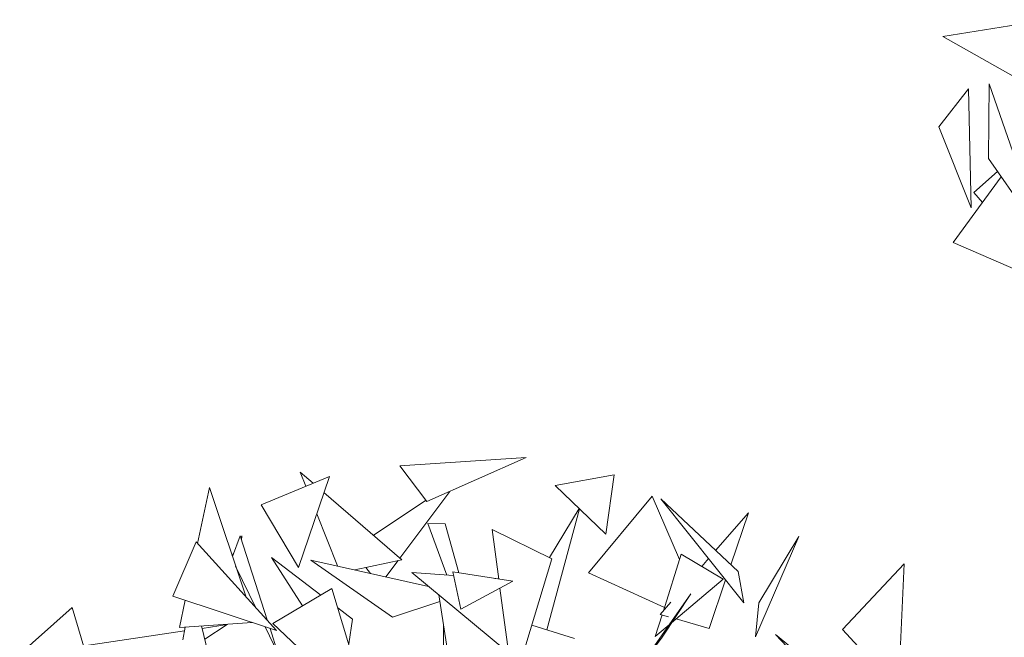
# Model space of a CAD drawing. Header units: metres. Extents: x -14.5 to 19.7, y -19.1 to 4.
# Tile 117 of 218: x 16.034 to 16.32, y 3.033 to 3.212. Entities that reach past the tile are written whole.
import ezdxf

# ---------------------------------------------------------------- set-up
doc = ezdxf.new("R2010")
doc.units = ezdxf.units.M
doc.layers.add('G-IMPT', color=7, linetype='Continuous', lineweight=5)
doc.layers.add('L-PLNT', color=7, linetype='Continuous', lineweight=5, true_color=0x005900)

# ---------------------------------------------------------------- blocks, each defined once
blk = doc.blocks.new('ÁRVORES ORNAMENTAIS - Pequeno e Médio Porte - Ipê-roxo-2976198-A')
at = {"layer": 'G-IMPT', "color": 253, "true_color": 0xaaaaaa}
for p, q in [((5.85735, 3.21211), (5.8272, 3.20721)), ((5.8272, 3.20721), (5.85953, 3.18892)), ((5.83461, 3.19209), (5.82601, 3.181)), ((5.83537, 3.15757), (5.83461, 3.19209)), ((5.84063, 3.19353), (5.8404, 3.17189)), ((5.85572, 3.14981), (5.84063, 3.19353)), ((5.83537, 3.15757), (5.82601, 3.181)), ((5.85572, 3.14981), (5.8404, 3.17189)), ((5.8362, 3.16195), (5.84303, 3.16811)), ((5.8302, 3.14743), (5.84411, 3.16656)), ((5.8362, 3.16195), (5.83864, 3.15904)), ((5.8302, 3.14743), (5.87975, 3.12595)), ((5.66962, 3.08273), (5.7063, 3.08511)), ((5.67752, 3.07237), (5.7063, 3.08511)), ((5.66962, 3.08273), (5.67752, 3.07237)), ((5.62943, 3.07141), (5.64919, 3.07963)), ((5.64025, 3.05322), (5.64919, 3.07963)), ((5.64236, 3.07679), (5.64073, 3.0809)), ((5.64447, 3.07767), (5.64073, 3.0809)), ((5.71469, 3.07699), (5.73187, 3.08005)), ((5.72945, 3.0629), (5.73187, 3.08005)), ((5.71469, 3.07699), (5.72945, 3.0629)), ((5.61092, 3.0602), (5.61439, 3.07637)), ((5.62503, 3.04461), (5.61439, 3.07637)), ((5.67025, 3.05543), (5.64761, 3.07497)), ((5.66968, 3.05593), (5.6841, 3.07528)), ((5.7428, 3.0739), (5.72442, 3.05162)), ((5.7428, 3.0739), (5.7508, 3.05549)), ((5.64025, 3.05322), (5.62943, 3.07141)), ((5.66201, 3.06254), (5.67725, 3.07272)), ((5.76777, 3.05202), (5.74539, 3.07313)), ((5.76942, 3.04298), (5.74539, 3.07313)), ((5.65153, 3.05365), (5.64552, 3.0688)), ((5.71229, 3.03511), (5.72179, 3.07021)), ((5.71307, 3.05608), (5.72169, 3.07031)), ((5.76126, 3.05816), (5.77075, 3.0691)), ((5.76565, 3.05402), (5.77075, 3.0691)), ((5.68284, 3.06589), (5.67778, 3.06597)), ((5.67778, 3.06597), (5.68332, 3.051)), ((5.68284, 3.06589), (5.68677, 3.05163)), ((5.62328, 3.06238), (5.62107, 3.05642)), ((5.62328, 3.06238), (5.63125, 3.03774)), ((5.6238, 3.06238), (5.62349, 3.06173)), ((5.62368, 3.06116), (5.6238, 3.06238)), ((5.6964, 3.06424), (5.71374, 3.05576)), ((5.6964, 3.06424), (5.69835, 3.04983)), ((5.60376, 3.04493), (5.61054, 3.06062)), ((5.61054, 3.06062), (5.63383, 3.03489)), ((5.78538, 3.06217), (5.77287, 3.03313)), ((5.78538, 3.06217), (5.77384, 3.04291)), ((5.62145, 3.05744), (5.62103, 3.05655)), ((5.7513, 3.05708), (5.74612, 3.04068)), ((5.7513, 3.05708), (5.76347, 3.0498)), ((5.62201, 3.05362), (5.62797, 3.04136)), ((5.64144, 3.04207), (5.63243, 3.05614)), ((5.64673, 3.04521), (5.63243, 3.05614)), ((5.67795, 3.04771), (5.64386, 3.05537)), ((5.66755, 3.03883), (5.64386, 3.05537)), ((5.65657, 3.05252), (5.67025, 3.05543)), ((5.66562, 3.05048), (5.66912, 3.05519)), ((5.71374, 3.05576), (5.70257, 3.01865)), ((5.75724, 3.05352), (5.75921, 3.05579)), ((5.79808, 3.03518), (5.816, 3.05424)), ((5.81434, 3.02022), (5.816, 3.05424)), ((5.66112, 3.0515), (5.65979, 3.0532)), ((5.68524, 3.05086), (5.67311, 3.05172)), ((5.70038, 3.02911), (5.67311, 3.05172)), ((5.7024, 3.0492), (5.68503, 3.0519)), ((5.68503, 3.0519), (5.68731, 3.04111)), ((5.72442, 3.05162), (5.7464, 3.04157)), ((5.76777, 3.05202), (5.76942, 3.04298)), ((5.7024, 3.0492), (5.68731, 3.04111)), ((5.69834, 3.04993), (5.69717, 3.05002)), ((5.74846, 3.03713), (5.76347, 3.0498)), ((5.7594, 3.03555), (5.76415, 3.0496)), ((5.63281, 3.03695), (5.64991, 3.0471)), ((5.64991, 3.0471), (5.6611, 3.01036)), ((5.68485, 3.02049), (5.68095, 3.04523)), ((5.6987, 3.04722), (5.70157, 3.02605)), ((5.73533, 3.0189), (5.75411, 3.04552)), ((5.74571, 3.03304), (5.75411, 3.04552)), ((5.60376, 3.04493), (5.63383, 3.03489)), ((5.60568, 3.03582), (5.60738, 3.04372)), ((5.68124, 3.04337), (5.66755, 3.03883)), ((5.7452, 3.03961), (5.74827, 3.04316)), ((5.77384, 3.04291), (5.77287, 3.03313)), ((5.57454, 3.04165), (5.54977, 3.01954)), ((5.57454, 3.04165), (5.58164, 3.01815)), ((5.65591, 3.0382), (5.65162, 3.04148)), ((5.74573, 3.03946), (5.74374, 3.03315)), ((5.7452, 3.03961), (5.74762, 3.03892)), ((5.60568, 3.03582), (5.62679, 3.03724)), ((5.61225, 3.03555), (5.61958, 3.03664)), ((5.61303, 3.03243), (5.61958, 3.03664)), ((5.63281, 3.03695), (5.65051, 3.02032)), ((5.65484, 3.03109), (5.65591, 3.0382)), ((5.68227, 3.03686), (5.68226, 3.01861)), ((5.74374, 3.03315), (5.7478, 3.03657)), ((5.74983, 3.03829), (5.7594, 3.03555)), ((5.57803, 3.03047), (5.60718, 3.0348)), ((5.6067, 3.03226), (5.6074, 3.03594)), ((5.61406, 3.02829), (5.61207, 3.03625)), ((5.6306, 3.03597), (5.63427, 3.0284)), ((5.63198, 3.03551), (5.63427, 3.0284)), ((5.72028, 3.03263), (5.70793, 3.03646)), ((5.79379, 3.01789), (5.77863, 3.03374)), ((5.79714, 3.01871), (5.77863, 3.03374)), ((5.81171, 3.02056), (5.79808, 3.03518)), ((5.73533, 3.0189), (5.74571, 3.03304))]:
    blk.add_line(p, q, dxfattribs=at)

msp = doc.modelspace()

# ---------------------------------------------------------------- block references
at = {"layer": 'L-PLNT', "color": 253, "true_color": 0xaaaaaa}
msp.add_blockref('ÁRVORES ORNAMENTAIS - Pequeno e Médio Porte - Ipê-roxo-2976198-A', (10.47483, 0), dxfattribs=at)

doc.saveas('drawing.dxf')
